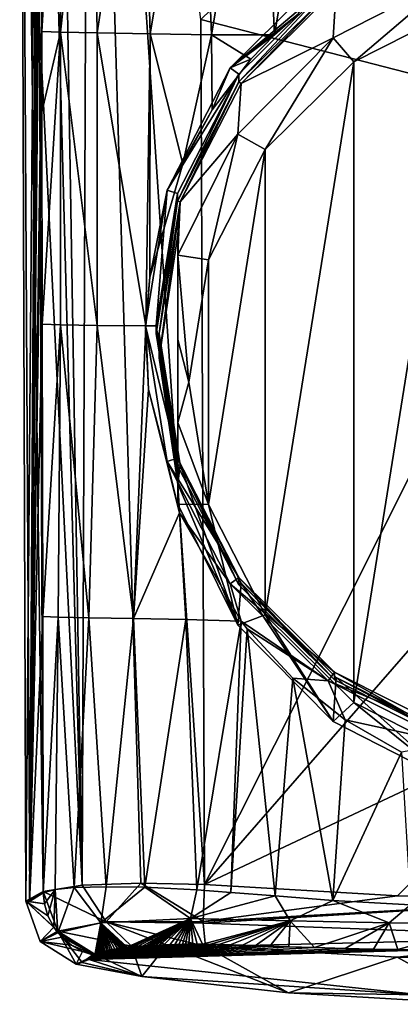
# Model space of a CAD drawing. Header units: metres. Extents: x -136 to 36, y -210 to -20.
# Tile 1 of 20: x -113 to -104, y -210 to -187. Entities that reach past the tile are written whole.
import ezdxf

# ---------------------------------------------------------------- set-up
doc = ezdxf.new("R2010")
doc.units = ezdxf.units.M
doc.layers.add('solid_AVA_2_0_A175', color=7, linetype='CONTINUOUS')

msp = doc.modelspace()

# ---------------------------------------------------------------- linework, layer by layer
at = {"layer": 'solid_AVA_2_0_A175'}
for points in [[(-113.012779, -207.275009, 1.660685), (-113.15802, -166.871994, 1.619139), (-112.68679, -166.871994, -4.706032)], [(-112.702904, -186.959641, 7.933432), (-112.790543, -166.871994, 7.956138), (-113.15802, -166.871994, 1.619139)], [(-112.921143, -207.261246, 4.705626), (-113.15802, -166.871994, 1.619139), (-113.012779, -207.275009, 1.660685)], [(-112.615265, -207.047272, 7.910725), (-112.702904, -186.959641, 7.933432), (-113.15802, -166.871994, 1.619139)], [(-112.921143, -207.261246, 4.705626), (-112.615265, -207.047272, 7.910725), (-113.15802, -166.871994, 1.619139)], [(-112.93438, -207.279541, -1.039812), (-113.012779, -207.275009, 1.660685), (-112.68679, -166.871994, -4.706032)], [(-112.93438, -207.279541, -1.039812), (-112.68679, -166.871994, -4.706032), (-112.674324, -173.628098, -4.677868)], [(-111.714714, -206.901337, 10.024452), (-112.385513, -166.871994, 9.305735), (-112.790543, -166.871994, 7.956138)], [(-111.714714, -206.901337, 10.024452), (-112.790543, -166.871994, 7.956138), (-112.702904, -186.959641, 7.933432)], [(-111.714714, -206.901337, 10.024452), (-111.558769, -166.871994, 10.460659), (-112.385513, -166.871994, 9.305735)], [(-111.714714, -206.901337, 10.024452), (-110.356483, -206.857132, 11.145391), (-111.558769, -166.871994, 10.460659)], [(-108.887917, -206.890839, 11.603322), (-108.968643, -186.881424, 11.635754), (-111.558769, -166.871994, 10.460659)], [(-110.356483, -206.857132, 11.145391), (-108.887917, -206.890839, 11.603322), (-111.558769, -166.871994, 10.460659)], [(-112.93438, -207.279541, -1.039812), (-112.674324, -173.628098, -4.677868), (-112.666359, -177.941223, -4.659888)], [(-112.93438, -207.279541, -1.039812), (-112.666359, -177.941223, -4.659888), (-112.661835, -180.39299, -4.649667)], [(-100, -189.190872, 12.243686), (-100, -178.190384, 12.229422), (-108.968643, -186.881424, 11.635754)], [(-112.93438, -207.279541, -1.039812), (-112.661835, -180.39299, -4.649667), (-112.649353, -187.157669, -4.621467)], [(-112.649353, -187.157669, -4.621467), (-112.661835, -180.39299, -4.649667), (-112.256126, -180.403, -6.252347)], [(-112.21859, -187.172073, -6.293362), (-112.649353, -187.157669, -4.621467), (-112.256126, -180.403, -6.252347)], [(-112.21859, -187.172073, -6.293362), (-112.256126, -180.403, -6.252347), (-111.47422, -180.414246, -7.722007)], [(-111.363594, -187.189285, -7.804532), (-112.21859, -187.172073, -6.293362), (-111.47422, -180.414246, -7.722007)], [(-111.363594, -187.189285, -7.804532), (-111.47422, -180.414246, -7.722007), (-110.334312, -180.427322, -8.930654)], [(-110.142212, -187.20929, -9.02388), (-111.363594, -187.189285, -7.804532), (-110.334312, -180.427322, -8.930654)], [(-110.142212, -187.20929, -9.02388), (-110.334312, -180.427322, -8.930654), (-109.000343, -180.441452, -9.877325)], [(-108.727737, -187.230804, -9.935966), (-110.142212, -187.20929, -9.02388), (-109.000343, -180.441452, -9.877325)], [(-108.727737, -187.230804, -9.935966), (-109.000343, -180.441452, -9.877325), (-107.586868, -180.455734, -10.66216)], [(-107.26622, -187.232788, -10.670191), (-108.727737, -187.230804, -9.935966), (-107.586868, -180.455734, -10.66216)], [(-107.26622, -187.232788, -10.670191), (-107.586868, -180.455734, -10.66216), (-106.125725, -180.469208, -11.329831)], [(-106.721771, -186.754913, -10.925861), (-107.26622, -187.232788, -10.670191), (-106.125725, -180.469208, -11.329831)], [(-108.292427, -187.998718, -7.464515), (-106.721771, -186.754913, -10.925861), (-106.024803, -185.753159, -7.780107)], [(-105.877853, -185.953445, -7.751959), (-108.292427, -187.998718, -7.464515), (-106.024803, -185.753159, -7.780107)], [(-105.877853, -185.953445, -7.751959), (-108.090172, -188.144241, -7.444064), (-108.292427, -187.998718, -7.464515)], [(-108.090172, -188.318207, -8.681899), (-108.090172, -188.144241, -7.444064), (-105.877853, -185.953445, -7.751959)], [(-108.090172, -188.318207, -8.681899), (-105.877853, -185.953445, -7.751959), (-105.877853, -186.127411, -8.989794)], [(-105.908348, -187.30162, -16.605001), (-103.110565, -185.867447, -16.806562), (-105.437012, -187.855576, -16.926521)], [(-105.839645, -186.179489, -8.982475), (-103.110565, -185.867447, -16.806562), (-105.908348, -187.30162, -16.605001)], [(-103.110565, -185.867447, -16.806562), (-102.858406, -186.554504, -17.109375), (-105.437012, -187.855576, -16.926521)], [(-108.090172, -188.318207, -8.681899), (-105.877853, -186.127411, -8.989794), (-108.037582, -188.356033, -8.676582)], [(-105.877853, -186.127411, -8.989794), (-105.839645, -186.179489, -8.982475), (-108.037582, -188.356033, -8.676582)], [(-108.037582, -188.356033, -8.676582), (-105.839645, -186.179489, -8.982475), (-105.908348, -187.30162, -16.605001)], [(-108.292427, -187.998718, -7.464515), (-107.26622, -187.232788, -10.670191), (-106.721771, -186.754913, -10.925861)], [(-102.858406, -186.554504, -17.109375), (-102.858406, -203.977814, -14.660687), (-105.437012, -202.676743, -14.843542)], [(-102.858406, -186.554504, -17.109375), (-105.437012, -202.676743, -14.843542), (-105.437012, -187.855576, -16.926521)], [(-111.714714, -206.901337, 10.024452), (-112.702904, -186.959641, 7.933432), (-112.615265, -207.047272, 7.910725)], [(-100, -189.190872, 12.243686), (-108.968643, -186.881424, 11.635754), (-108.887917, -206.890839, 11.603322)], [(-112.93438, -207.279541, -1.039812), (-112.649353, -187.157669, -4.621467), (-112.645905, -189.023956, -4.613687)], [(-112.645905, -189.023956, -4.613687), (-112.649353, -187.157669, -4.621467), (-112.21859, -187.172073, -6.293362)], [(-112.636864, -193.923065, -4.59327), (-112.645905, -189.023956, -4.613687), (-112.21859, -187.172073, -6.293362)], [(-112.214676, -193.939026, -6.223131), (-112.636864, -193.923065, -4.59327), (-112.21859, -187.172073, -6.293362)], [(-111.367027, -193.959366, -7.685156), (-112.21859, -187.172073, -6.293362), (-111.363594, -187.189285, -7.804532)], [(-111.367027, -193.959366, -7.685156), (-112.214676, -193.939026, -6.223131), (-112.21859, -187.172073, -6.293362)], [(-110.245674, -193.96843, -8.790313), (-111.367027, -193.959366, -7.685156), (-111.363594, -187.189285, -7.804532)], [(-110.245674, -193.96843, -8.790313), (-111.363594, -187.189285, -7.804532), (-110.142212, -187.20929, -9.02388)], [(-110.1493, -192.836868, -8.898279), (-110.245674, -193.96843, -8.790313), (-110.142212, -187.20929, -9.02388)], [(-109.389053, -190.213623, -9.479939), (-110.1493, -192.836868, -8.898279), (-110.142212, -187.20929, -9.02388)], [(-109.389053, -190.213623, -9.479939), (-110.142212, -187.20929, -9.02388), (-108.727737, -187.230804, -9.935966)], [(-108.707565, -188.964569, -9.901273), (-109.389053, -190.213623, -9.479939), (-108.727737, -187.230804, -9.935966)], [(-107.812897, -187.794632, -10.395662), (-108.727737, -187.230804, -9.935966), (-107.26622, -187.232788, -10.670191)], [(-108.707565, -188.964569, -9.901273), (-108.727737, -187.230804, -9.935966), (-107.812897, -187.794632, -10.395662)], [(-108.292427, -187.998718, -7.464515), (-107.812897, -187.794632, -10.395662), (-107.26622, -187.232788, -10.670191)], [(-108.112022, -189.531143, -16.291664), (-105.908348, -187.30162, -16.605001), (-107.483406, -189.88205, -16.641718)], [(-108.037582, -188.356033, -8.676582), (-105.908348, -187.30162, -16.605001), (-108.112022, -189.531143, -16.291664)], [(-105.908348, -187.30162, -16.605001), (-105.437012, -187.855576, -16.926521), (-107.483406, -189.88205, -16.641718)], [(-108.292427, -187.998718, -7.464515), (-108.707565, -188.964569, -9.901273), (-107.812897, -187.794632, -10.395662)], [(-105.437012, -187.855576, -16.926521), (-105.437012, -202.676743, -14.843542), (-107.483406, -200.650253, -15.128345)], [(-105.437012, -187.855576, -16.926521), (-107.483406, -200.650253, -15.128345), (-107.483406, -189.88205, -16.641718)], [(-109.748329, -190.828293, -7.066845), (-108.707565, -188.964569, -9.901273), (-108.292427, -187.998718, -7.464515)], [(-108.090172, -188.144241, -7.444064), (-109.748329, -190.828293, -7.066845), (-108.292427, -187.998718, -7.464515)], [(-108.090172, -188.144241, -7.444064), (-109.510567, -190.904785, -7.056094), (-109.748329, -190.828293, -7.066845)], [(-109.510567, -191.078751, -8.293929), (-109.510567, -190.904785, -7.056094), (-108.090172, -188.144241, -7.444064)], [(-109.510567, -191.078751, -8.293929), (-108.090172, -188.144241, -7.444064), (-108.090172, -188.318207, -8.681899)], [(-109.510567, -191.078751, -8.293929), (-108.090172, -188.318207, -8.681899), (-109.448746, -191.098648, -8.291133)], [(-108.090172, -188.318207, -8.681899), (-108.037582, -188.356033, -8.676582), (-109.448746, -191.098648, -8.291133)], [(-109.448746, -191.098648, -8.291133), (-108.037582, -188.356033, -8.676582), (-108.112022, -189.531143, -16.291664)], [(-112.93438, -207.279541, -1.039812), (-112.645905, -189.023956, -4.613687), (-112.636864, -193.923065, -4.59327)], [(-109.748329, -190.828293, -7.066845), (-109.389053, -190.213623, -9.479939), (-108.707565, -188.964569, -9.901273)], [(-99.999992, -196.685883, 12.229181), (-100, -189.190872, 12.243686), (-108.887917, -206.890839, 11.603322)], [(-108.112022, -189.531143, -16.291664), (-108.797272, -192.435562, -16.282845), (-109.5, -192.331802, -15.898057)], [(-109.448746, -191.098648, -8.291133), (-108.112022, -189.531143, -16.291664), (-109.5, -192.331802, -15.898057)], [(-108.112022, -189.531143, -16.291664), (-107.483406, -189.88205, -16.641718), (-108.797272, -192.435562, -16.282845)], [(-107.483406, -189.88205, -16.641718), (-107.483406, -200.650253, -15.128345), (-108.797272, -198.096741, -15.487218)], [(-107.483406, -189.88205, -16.641718), (-108.797272, -198.096741, -15.487218), (-108.797272, -192.435562, -16.282845)], [(-109.748329, -190.828293, -7.066845), (-110.1493, -192.836868, -8.898279), (-109.389053, -190.213623, -9.479939)], [(-110.25, -193.96489, -6.626025), (-110.1493, -192.836868, -8.898279), (-109.748329, -190.828293, -7.066845)], [(-110, -193.96489, -6.626025), (-110.25, -193.96489, -6.626025), (-109.748329, -190.828293, -7.066845)], [(-109.510567, -190.904785, -7.056094), (-110, -193.96489, -6.626025), (-109.748329, -190.828293, -7.066845)], [(-110, -194.138855, -7.86386), (-110, -193.96489, -6.626025), (-109.510567, -190.904785, -7.056094)], [(-110, -194.138855, -7.86386), (-109.510567, -190.904785, -7.056094), (-109.510567, -191.078751, -8.293929)], [(-110, -194.138855, -7.86386), (-109.510567, -191.078751, -8.293929), (-109.934998, -194.138855, -7.86386)], [(-109.510567, -191.078751, -8.293929), (-109.448746, -191.098648, -8.291133), (-109.934998, -194.138855, -7.86386)], [(-109.448746, -191.098648, -8.291133), (-109.5, -191.857986, -12.526674), (-109.934998, -194.702347, -11.87331)], [(-109.934998, -194.138855, -7.86386), (-109.448746, -191.098648, -8.291133), (-109.934998, -194.702347, -11.87331)], [(-109.448746, -191.098648, -8.291133), (-109.5, -192.331802, -15.898057), (-109.5, -191.857986, -12.526674)], [(-109.5, -197.616623, -11.717351), (-109.934998, -194.702347, -11.87331), (-109.5, -191.857986, -12.526674)], [(-109.5, -198.090439, -15.088734), (-109.5, -197.616623, -11.717351), (-109.5, -191.857986, -12.526674)], [(-109.5, -194.283875, -15.848619), (-109.5, -191.857986, -12.526674), (-109.5, -192.331802, -15.898057)], [(-109.5, -196.200882, -15.579215), (-109.5, -198.090439, -15.088734), (-109.5, -191.857986, -12.526674)], [(-109.5, -194.283875, -15.848619), (-109.5, -196.200882, -15.579215), (-109.5, -191.857986, -12.526674)], [(-109.25, -195.266159, -15.885032), (-109.5, -194.283875, -15.848619), (-109.5, -192.331802, -15.898057)], [(-108.797272, -192.435562, -16.282845), (-109.25, -195.266159, -15.885032), (-109.5, -192.331802, -15.898057)], [(-108.797272, -192.435562, -16.282845), (-108.797272, -198.096741, -15.487218), (-109.25, -195.266159, -15.885032)], [(-110.25, -193.96489, -6.626025), (-110.245674, -193.96843, -8.790313), (-110.1493, -192.836868, -8.898279)], [(-112.93438, -207.279541, -1.039812), (-112.636864, -193.923065, -4.59327), (-112.624374, -200.687531, -4.56508)], [(-112.624374, -200.687531, -4.56508), (-112.636864, -193.923065, -4.59327), (-112.214676, -193.939026, -6.223131)], [(-112.265251, -200.700699, -5.985022), (-112.624374, -200.687531, -4.56508), (-112.214676, -193.939026, -6.223131)], [(-111.560242, -200.717224, -7.273959), (-112.265251, -200.700699, -5.985022), (-112.214676, -193.939026, -6.223131)], [(-111.560242, -200.717224, -7.273959), (-112.214676, -193.939026, -6.223131), (-111.367027, -193.959366, -7.685156)], [(-110.530678, -200.736435, -8.30476), (-111.560242, -200.717224, -7.273959), (-111.367027, -193.959366, -7.685156)], [(-110.530678, -200.736435, -8.30476), (-111.367027, -193.959366, -7.685156), (-110.245674, -193.96843, -8.790313)], [(-110.530678, -200.736435, -8.30476), (-110.245674, -193.96843, -8.790313), (-110.184258, -195.439331, -8.789262)], [(-110.25, -193.96489, -6.626025), (-110.184258, -195.439331, -8.789262), (-110.245674, -193.96843, -8.790313)], [(-109.748329, -197.101486, -6.185205), (-110.184258, -195.439331, -8.789262), (-110.25, -193.96489, -6.626025)], [(-109.510567, -197.024979, -6.195957), (-109.748329, -197.101486, -6.185205), (-110.25, -193.96489, -6.626025)], [(-110, -193.96489, -6.626025), (-109.510567, -197.024979, -6.195957), (-110.25, -193.96489, -6.626025)], [(-109.510567, -197.198944, -7.433792), (-109.510567, -197.024979, -6.195957), (-110, -193.96489, -6.626025)], [(-109.510567, -197.198944, -7.433792), (-110, -193.96489, -6.626025), (-110, -194.138855, -7.86386)], [(-109.510567, -197.198944, -7.433792), (-110, -194.138855, -7.86386), (-109.934998, -194.138855, -7.86386)], [(-109.934998, -194.138855, -7.86386), (-109.934998, -194.702347, -11.87331), (-109.5, -197.616623, -11.717351)], [(-109.448746, -197.179062, -7.436587), (-109.934998, -194.138855, -7.86386), (-109.5, -197.616623, -11.717351)], [(-109.510567, -197.198944, -7.433792), (-109.934998, -194.138855, -7.86386), (-109.448746, -197.179062, -7.436587)], [(-109.25, -195.266159, -15.885032), (-109.5, -196.200882, -15.579215), (-109.5, -194.283875, -15.848619)], [(-109.25, -195.266159, -15.885032), (-108.797272, -198.096741, -15.487218), (-109.5, -196.200882, -15.579215)], [(-109.464165, -198.290909, -9.126035), (-110.530678, -200.736435, -8.30476), (-110.184258, -195.439331, -8.789262)], [(-109.748329, -197.101486, -6.185205), (-109.464165, -198.290909, -9.126035), (-110.184258, -195.439331, -8.789262)], [(-108.797272, -198.096741, -15.487218), (-109.5, -198.090439, -15.088734), (-109.5, -196.200882, -15.579215)], [(-99.999992, -202.699097, 12.195205), (-99.999992, -196.685883, 12.229181), (-108.887917, -206.890839, 11.603322)], [(-109.510567, -197.024979, -6.195957), (-108.090172, -199.785538, -5.807986), (-109.748329, -197.101486, -6.185205)], [(-108.292427, -199.931061, -5.787535), (-109.464165, -198.290909, -9.126035), (-109.748329, -197.101486, -6.185205)], [(-108.090172, -199.785538, -5.807986), (-108.292427, -199.931061, -5.787535), (-109.748329, -197.101486, -6.185205)], [(-108.090172, -199.959503, -7.045821), (-108.090172, -199.785538, -5.807986), (-109.510567, -197.024979, -6.195957)], [(-108.090172, -199.959503, -7.045821), (-109.510567, -197.024979, -6.195957), (-109.510567, -197.198944, -7.433792)], [(-108.090172, -199.959503, -7.045821), (-109.510567, -197.198944, -7.433792), (-109.448746, -197.179062, -7.436587)], [(-109.448746, -197.179062, -7.436587), (-109.5, -197.616623, -11.717351), (-108.112022, -200.891098, -14.695127)], [(-108.037582, -199.921677, -7.051138), (-109.448746, -197.179062, -7.436587), (-108.112022, -200.891098, -14.695127)], [(-108.090172, -199.959503, -7.045821), (-109.448746, -197.179062, -7.436587), (-108.037582, -199.921677, -7.051138)], [(-108.112022, -200.891098, -14.695127), (-109.5, -197.616623, -11.717351), (-109.5, -198.090439, -15.088734)], [(-108.112022, -200.891098, -14.695127), (-109.5, -198.090439, -15.088734), (-108.797272, -198.096741, -15.487218)], [(-108.112022, -200.891098, -14.695127), (-108.797272, -198.096741, -15.487218), (-107.483406, -200.650253, -15.128345)], [(-109.464165, -198.290909, -9.126035), (-109.315163, -200.757416, -9.052651), (-110.530678, -200.736435, -8.30476)], [(-109.464165, -198.290909, -9.126035), (-108.042084, -200.794113, -9.555183), (-109.315163, -200.757416, -9.052651)], [(-108.292427, -199.931061, -5.787535), (-108.042084, -200.794113, -9.555183), (-109.464165, -198.290909, -9.126035)], [(-108.090172, -199.785538, -5.807986), (-105.877853, -201.976318, -5.500091), (-108.292427, -199.931061, -5.787535)], [(-106.024803, -202.176605, -5.471943), (-108.042084, -200.794113, -9.555183), (-108.292427, -199.931061, -5.787535)], [(-105.877853, -201.976318, -5.500091), (-106.024803, -202.176605, -5.471943), (-108.292427, -199.931061, -5.787535)], [(-108.037582, -199.921677, -7.051138), (-108.112022, -200.891098, -14.695127), (-105.908348, -203.120605, -14.381789)], [(-105.877853, -202.150284, -6.737926), (-105.877853, -201.976318, -5.500091), (-108.090172, -199.785538, -5.807986)], [(-105.877853, -202.150284, -6.737926), (-108.090172, -199.785538, -5.807986), (-108.090172, -199.959503, -7.045821)], [(-105.877853, -202.150284, -6.737926), (-108.090172, -199.959503, -7.045821), (-108.037582, -199.921677, -7.051138)], [(-105.839645, -202.098221, -6.745245), (-108.037582, -199.921677, -7.051138), (-105.908348, -203.120605, -14.381789)], [(-105.877853, -202.150284, -6.737926), (-108.037582, -199.921677, -7.051138), (-105.839645, -202.098221, -6.745245)], [(-105.908348, -203.120605, -14.381789), (-108.112022, -200.891098, -14.695127), (-107.483406, -200.650253, -15.128345)], [(-105.908348, -203.120605, -14.381789), (-107.483406, -200.650253, -15.128345), (-105.437012, -202.676743, -14.843542)], [(-112.93438, -207.279541, -1.039812), (-112.624374, -200.687531, -4.56508), (-112.612579, -207.078094, -4.538447)], [(-112.612579, -207.078094, -4.538447), (-112.624374, -200.687531, -4.56508), (-112.265251, -200.700699, -5.985022)], [(-112.334709, -207.002228, -5.672946), (-112.612579, -207.078094, -4.538447), (-112.265251, -200.700699, -5.985022)], [(-111.89698, -206.955887, -6.562963), (-112.334709, -207.002228, -5.672946), (-112.265251, -200.700699, -5.985022)], [(-111.89698, -206.955887, -6.562963), (-112.265251, -200.700699, -5.985022), (-111.560242, -200.717224, -7.273959)], [(-111.156128, -206.944473, -7.43607), (-111.89698, -206.955887, -6.562963), (-111.560242, -200.717224, -7.273959)], [(-111.156128, -206.944473, -7.43607), (-111.560242, -200.717224, -7.273959), (-110.530678, -200.736435, -8.30476)], [(-110.268799, -206.951309, -8.104092), (-111.156128, -206.944473, -7.43607), (-110.530678, -200.736435, -8.30476)], [(-110.268799, -206.951309, -8.104092), (-110.530678, -200.736435, -8.30476), (-109.315163, -200.757416, -9.052651)], [(-109.065102, -207.010086, -8.610467), (-110.268799, -206.951309, -8.104092), (-109.315163, -200.757416, -9.052651)], [(-109.065102, -207.010086, -8.610467), (-109.315163, -200.757416, -9.052651), (-108.042084, -200.794113, -9.555183)], [(-108.275452, -207.07074, -8.803124), (-109.065102, -207.010086, -8.610467), (-108.042084, -200.794113, -9.555183)], [(-108.275452, -207.07074, -8.803124), (-108.042084, -200.794113, -9.555183), (-107.901009, -200.974869, -9.58709)], [(-106.024803, -202.176605, -5.471943), (-107.901009, -200.974869, -9.58709), (-108.042084, -200.794113, -9.555183)], [(-107.25338, -207.154587, -8.990172), (-108.275452, -207.07074, -8.803124), (-107.901009, -200.974869, -9.58709)], [(-106.842514, -202.115463, -9.784578), (-107.25338, -207.154587, -8.990172), (-107.901009, -200.974869, -9.58709)], [(-106.024803, -202.176605, -5.471943), (-106.842514, -202.115463, -9.784578), (-107.901009, -200.974869, -9.58709)], [(-105.877853, -201.976318, -5.500091), (-103.090172, -203.382904, -5.30241), (-106.024803, -202.176605, -5.471943)], [(-103.090172, -203.55687, -6.540246), (-103.090172, -203.382904, -5.30241), (-105.877853, -201.976318, -5.500091)], [(-103.090172, -203.55687, -6.540246), (-105.877853, -201.976318, -5.500091), (-105.877853, -202.150284, -6.737926)], [(-106.842514, -202.115463, -9.784578), (-105.922623, -207.256454, -9.174398), (-107.25338, -207.154587, -8.990172)], [(-106.842514, -202.115463, -9.784578), (-105.636719, -203.077225, -9.950657), (-105.922623, -207.256454, -9.174398)], [(-106.024803, -202.176605, -5.471943), (-105.636719, -203.077225, -9.950657), (-106.842514, -202.115463, -9.784578)], [(-103.167419, -203.618347, -5.26932), (-105.636719, -203.077225, -9.950657), (-106.024803, -202.176605, -5.471943)], [(-103.090172, -203.382904, -5.30241), (-103.167419, -203.618347, -5.26932), (-106.024803, -202.176605, -5.471943)], [(-105.839645, -202.098221, -6.745245), (-105.908348, -203.120605, -14.381789), (-103.110565, -204.554794, -14.180228)], [(-103.090172, -203.55687, -6.540246), (-105.877853, -202.150284, -6.737926), (-105.839645, -202.098221, -6.745245)], [(-103.070084, -203.495651, -6.548849), (-105.839645, -202.098221, -6.745245), (-103.110565, -204.554794, -14.180228)], [(-103.090172, -203.55687, -6.540246), (-105.839645, -202.098221, -6.745245), (-103.070084, -203.495651, -6.548849)], [(-104.421783, -207.150436, 12.015476), (-99.999992, -202.699097, 12.195205), (-108.887917, -206.890839, 11.603322)], [(-103.110565, -204.554794, -14.180228), (-105.908348, -203.120605, -14.381789), (-105.437012, -202.676743, -14.843542)], [(-103.110565, -204.554794, -14.180228), (-105.437012, -202.676743, -14.843542), (-102.858406, -203.977814, -14.660687)], [(-104.421783, -207.150436, 12.015476), (-99.999992, -207.234924, 12.151314), (-99.999992, -202.699097, 12.195205)], [(-105.636719, -203.077225, -9.950657), (-104.334259, -203.829758, -10.077387), (-105.922623, -207.256454, -9.174398)], [(-103.167419, -203.618347, -5.26932), (-104.334259, -203.829758, -10.077387), (-105.636719, -203.077225, -9.950657)], [(-104.334259, -203.829758, -10.077387), (-104.121712, -207.362473, -9.359956), (-105.922623, -207.256454, -9.174398)], [(-111.161873, -207.750107, 10.220119), (-111.714714, -206.901337, 10.024452), (-112.615265, -207.047272, 7.910725)], [(-112.586266, -207.335648, -4.566594), (-112.612579, -207.078094, -4.538447), (-112.334709, -207.002228, -5.672946)], [(-112.586266, -207.335648, -4.566594), (-112.334709, -207.002228, -5.672946), (-112.504066, -207.615448, -4.591277)], [(-112.504066, -207.615448, -4.591277), (-112.334709, -207.002228, -5.672946), (-112.369301, -207.874863, -4.606853)], [(-112.369301, -207.874863, -4.606853), (-112.334709, -207.002228, -5.672946), (-112.273529, -208.006439, -4.611434)], [(-112.273529, -208.006439, -4.611434), (-112.334709, -207.002228, -5.672946), (-111.89698, -206.955887, -6.562963)], [(-111.281586, -207.772614, -6.924811), (-112.273529, -208.006439, -4.611434), (-111.89698, -206.955887, -6.562963)], [(-111.281586, -207.772614, -6.924811), (-111.89698, -206.955887, -6.562963), (-111.156128, -206.944473, -7.43607)], [(-111.161873, -207.750107, 10.220119), (-110.356483, -206.857132, 11.145391), (-111.714714, -206.901337, 10.024452)], [(-111.281586, -207.772614, -6.924811), (-111.156128, -206.944473, -7.43607), (-110.268799, -206.951309, -8.104092)], [(-111.281586, -207.772614, -6.924811), (-110.268799, -206.951309, -8.104092), (-109.211861, -207.67775, -8.308531)], [(-111.161873, -207.750107, 10.220119), (-108.919991, -207.747452, 11.324734), (-110.356483, -206.857132, 11.145391)], [(-108.919991, -207.747452, 11.324734), (-108.887917, -206.890839, 11.603322), (-110.356483, -206.857132, 11.145391)], [(-109.211861, -207.67775, -8.308531), (-110.268799, -206.951309, -8.104092), (-109.065102, -207.010086, -8.610467)], [(-109.211861, -207.67775, -8.308531), (-109.065102, -207.010086, -8.610467), (-108.275452, -207.07074, -8.803124)], [(-108.919991, -207.747452, 11.324734), (-104.421783, -207.150436, 12.015476), (-108.887917, -206.890839, 11.603322)], [(-112.921143, -207.261246, 4.705626), (-113.012779, -207.275009, 1.660685), (-112.615265, -207.047272, 7.910725)], [(-112.27478, -207.970291, 7.982101), (-112.615265, -207.047272, 7.910725), (-113.012779, -207.275009, 1.660685)], [(-112.586266, -207.335648, -4.566594), (-112.93438, -207.279541, -1.039812), (-112.612579, -207.078094, -4.538447)], [(-112.27478, -207.970291, 7.982101), (-111.161873, -207.750107, 10.220119), (-112.615265, -207.047272, 7.910725)], [(-109.211861, -207.67775, -8.308531), (-108.275452, -207.07074, -8.803124), (-107.25338, -207.154587, -8.990172)], [(-109.211861, -207.67775, -8.308531), (-107.25338, -207.154587, -8.990172), (-106.908295, -207.728012, -8.823125)], [(-108.919991, -207.747452, 11.324734), (-99.999992, -207.234924, 12.151314), (-104.421783, -207.150436, 12.015476)], [(-108.919991, -207.747452, 11.324734), (-108.919548, -207.7836, 11.298304), (-99.999992, -207.234924, 12.151314)], [(-108.919548, -207.7836, 11.298304), (-100.000221, -208.108353, 11.856695), (-99.999992, -207.234924, 12.151314)], [(-106.908295, -207.728012, -8.823125), (-107.25338, -207.154587, -8.990172), (-105.922623, -207.256454, -9.174398)], [(-106.908295, -207.728012, -8.823125), (-105.922623, -207.256454, -9.174398), (-104.616386, -207.775787, -9.129766)], [(-104.616386, -207.775787, -9.129766), (-105.922623, -207.256454, -9.174398), (-104.121712, -207.362473, -9.359956)], [(-112.586266, -207.335648, -4.566594), (-113.012779, -207.275009, 1.660685), (-112.93438, -207.279541, -1.039812)], [(-112.686279, -208.203888, 1.673812), (-112.27478, -207.970291, 7.982101), (-113.012779, -207.275009, 1.660685)], [(-112.369301, -207.874863, -4.606853), (-112.686279, -208.203888, 1.673812), (-113.012779, -207.275009, 1.660685)], [(-112.504066, -207.615448, -4.591277), (-112.369301, -207.874863, -4.606853), (-113.012779, -207.275009, 1.660685)], [(-112.586266, -207.335648, -4.566594), (-112.504066, -207.615448, -4.591277), (-113.012779, -207.275009, 1.660685)], [(-104.616386, -207.775787, -9.129766), (-104.121712, -207.362473, -9.359956), (-102.313622, -207.80368, -9.308013)], [(-111.281586, -207.772614, -6.924811), (-109.211861, -207.67775, -8.308531), (-110.67572, -208.34166, -6.384805)], [(-109.211861, -207.67775, -8.308531), (-110.645714, -208.339996, -6.414536), (-110.67572, -208.34166, -6.384805)], [(-109.211861, -207.67775, -8.308531), (-110.596153, -208.337219, -6.462879), (-110.645714, -208.339996, -6.414536)], [(-109.211861, -207.67775, -8.308531), (-110.534805, -208.333496, -6.522372), (-110.596153, -208.337219, -6.462879)], [(-109.211861, -207.67775, -8.308531), (-110.437019, -208.326767, -6.617265), (-110.534805, -208.333496, -6.522372)], [(-109.211861, -207.67775, -8.308531), (-110.322327, -208.317795, -6.727859), (-110.437019, -208.326767, -6.617265)], [(-109.211861, -207.67775, -8.308531), (-110.229225, -208.310318, -6.814685), (-110.322327, -208.317795, -6.727859)], [(-109.211861, -207.67775, -8.308531), (-110.153374, -208.304596, -6.881583), (-110.229225, -208.310318, -6.814685)], [(-109.211861, -207.67775, -8.308531), (-110.087334, -208.300156, -6.936162), (-110.153374, -208.304596, -6.881583)], [(-109.211861, -207.67775, -8.308531), (-110.019135, -208.296158, -6.988852), (-110.087334, -208.300156, -6.936162)], [(-109.211861, -207.67775, -8.308531), (-109.937172, -208.291992, -7.048096), (-110.019135, -208.296158, -6.988852)], [(-109.211861, -207.67775, -8.308531), (-109.826149, -208.286942, -7.123449), (-109.937172, -208.291992, -7.048096)], [(-109.211861, -207.67775, -8.308531), (-109.68837, -208.281052, -7.2118), (-109.826149, -208.286942, -7.123449)], [(-109.211861, -207.67775, -8.308531), (-109.569839, -208.276337, -7.283544), (-109.68837, -208.281052, -7.2118)], [(-109.211861, -207.67775, -8.308531), (-109.477577, -208.273178, -7.335805), (-109.569839, -208.276337, -7.283544)], [(-109.211861, -207.67775, -8.308531), (-109.398407, -208.271088, -7.377448), (-109.477577, -208.273178, -7.335805)], [(-109.211861, -207.67775, -8.308531), (-109.322861, -208.269745, -7.414131), (-109.398407, -208.271088, -7.377448)], [(-109.211861, -207.67775, -8.308531), (-109.24472, -208.269012, -7.449016), (-109.322861, -208.269745, -7.414131)], [(-109.211861, -207.67775, -8.308531), (-109.158607, -208.268921, -7.484253), (-109.24472, -208.269012, -7.449016)], [(-109.211861, -207.67775, -8.308531), (-108.933784, -208.271271, -7.564427), (-109.057808, -208.269592, -7.521982)], [(-109.211861, -207.67775, -8.308531), (-106.908295, -207.728012, -8.823125), (-108.933784, -208.271271, -7.564427)], [(-109.211861, -207.67775, -8.308531), (-109.057808, -208.269592, -7.521982), (-109.158607, -208.268921, -7.484253)], [(-106.908295, -207.728012, -8.823125), (-108.773666, -208.274384, -7.614519), (-108.933784, -208.271271, -7.564427)], [(-106.908295, -207.728012, -8.823125), (-108.557373, -208.279572, -7.676516), (-108.773666, -208.274384, -7.614519)], [(-106.908295, -207.728012, -8.823125), (-108.292, -208.286728, -7.746343), (-108.557373, -208.279572, -7.676516)], [(-106.908295, -207.728012, -8.823125), (-108.009415, -208.295013, -7.814417), (-108.292, -208.286728, -7.746343)], [(-106.908295, -207.728012, -8.823125), (-107.714119, -208.304352, -7.87909), (-108.009415, -208.295013, -7.814417)], [(-106.908295, -207.728012, -8.823125), (-107.375038, -208.315659, -7.946232), (-107.714119, -208.304352, -7.87909)], [(-106.908295, -207.728012, -8.823125), (-106.939362, -208.330399, -8.024011), (-107.375038, -208.315659, -7.946232)], [(-106.908295, -207.728012, -8.823125), (-106.346222, -208.349396, -8.119505), (-106.939362, -208.330399, -8.024011)], [(-106.908295, -207.728012, -8.823125), (-104.616386, -207.775787, -9.129766), (-106.346222, -208.349396, -8.119505)], [(-112.369301, -207.874863, -4.606853), (-112.273529, -208.006439, -4.611434), (-112.686279, -208.203888, 1.673812)], [(-112.27478, -207.970291, 7.982101), (-110.572197, -208.318436, 9.670362), (-111.161873, -207.750107, 10.220119)], [(-111.281586, -207.772614, -6.924811), (-111.423073, -208.51976, -4.653715), (-112.273529, -208.006439, -4.611434)], [(-111.281586, -207.772614, -6.924811), (-111.410751, -208.510315, -4.735204), (-111.423073, -208.51976, -4.653715)], [(-111.281586, -207.772614, -6.924811), (-111.394768, -208.50058, -4.821624), (-111.410751, -208.510315, -4.735204)], [(-111.281586, -207.772614, -6.924811), (-111.37426, -208.490265, -4.915589), (-111.394768, -208.50058, -4.821624)], [(-111.281586, -207.772614, -6.924811), (-111.348259, -208.479111, -5.019207), (-111.37426, -208.490265, -4.915589)], [(-111.281586, -207.772614, -6.924811), (-111.316124, -208.467056, -5.132813), (-111.348259, -208.479111, -5.019207)], [(-111.281586, -207.772614, -6.924811), (-111.27832, -208.454376, -5.253037), (-111.316124, -208.467056, -5.132813)], [(-111.281586, -207.772614, -6.924811), (-110.67572, -208.34166, -6.384805), (-110.694443, -208.342743, -6.365812)], [(-111.281586, -207.772614, -6.924811), (-110.694443, -208.342743, -6.365812), (-110.707832, -208.343567, -6.351893)], [(-111.281586, -207.772614, -6.924811), (-110.707832, -208.343567, -6.351893), (-110.716469, -208.344162, -6.34263)], [(-111.281586, -207.772614, -6.924811), (-110.716469, -208.344162, -6.34263), (-110.724388, -208.344788, -6.333735)], [(-111.281586, -207.772614, -6.924811), (-110.724388, -208.344788, -6.333735), (-110.732117, -208.345535, -6.324417)], [(-111.281586, -207.772614, -6.924811), (-110.732117, -208.345535, -6.324417), (-110.740173, -208.346542, -6.313594)], [(-111.281586, -207.772614, -6.924811), (-110.740173, -208.346542, -6.313594), (-110.751991, -208.348221, -6.296839)], [(-111.281586, -207.772614, -6.924811), (-110.751991, -208.348221, -6.296839), (-110.765984, -208.350327, -6.276316)], [(-111.281586, -207.772614, -6.924811), (-110.765984, -208.350327, -6.276316), (-110.783287, -208.353088, -6.250053)], [(-111.281586, -207.772614, -6.924811), (-110.783287, -208.353088, -6.250053), (-110.806145, -208.356842, -6.214469)], [(-111.281586, -207.772614, -6.924811), (-110.806145, -208.356842, -6.214469), (-110.844238, -208.36319, -6.153796)], [(-111.281586, -207.772614, -6.924811), (-110.844238, -208.36319, -6.153796), (-110.897232, -208.372025, -6.067316)], [(-111.281586, -207.772614, -6.924811), (-110.897232, -208.372025, -6.067316), (-110.962433, -208.382858, -5.95755)], [(-111.281586, -207.772614, -6.924811), (-110.962433, -208.382858, -5.95755), (-111.021782, -208.393051, -5.852422)], [(-111.281586, -207.772614, -6.924811), (-111.021782, -208.393051, -5.852422), (-111.070702, -208.40213, -5.759572)], [(-111.281586, -207.772614, -6.924811), (-111.070702, -208.40213, -5.759572), (-111.113861, -208.41095, -5.671111)], [(-111.281586, -207.772614, -6.924811), (-111.113861, -208.41095, -5.671111), (-111.154968, -208.420227, -5.579766)], [(-111.281586, -207.772614, -6.924811), (-111.154968, -208.420227, -5.579766), (-111.195892, -208.430466, -5.480813)], [(-111.281586, -207.772614, -6.924811), (-111.195892, -208.430466, -5.480813), (-111.237335, -208.44191, -5.371468)], [(-111.281586, -207.772614, -6.924811), (-111.237335, -208.44191, -5.371468), (-111.27832, -208.454376, -5.253037)], [(-111.161873, -207.750107, 10.220119), (-108.919548, -207.7836, 11.298304), (-108.919991, -207.747452, 11.324734)], [(-111.161873, -207.750107, 10.220119), (-110.572197, -208.318436, 9.670362), (-109.759148, -208.290588, 10.250389)], [(-111.161873, -207.750107, 10.220119), (-109.759148, -208.290588, 10.250389), (-108.866348, -208.321548, 10.52446)], [(-111.161873, -207.750107, 10.220119), (-108.866348, -208.321548, 10.52446), (-108.919548, -207.7836, 11.298304)], [(-108.919548, -207.7836, 11.298304), (-108.866348, -208.321548, 10.52446), (-100.000221, -208.108353, 11.856695)], [(-104.616386, -207.775787, -9.129766), (-105.636398, -208.369156, -8.222664), (-106.346222, -208.349396, -8.119505)], [(-104.616386, -207.775787, -9.129766), (-104.979485, -208.384521, -8.308023), (-105.636398, -208.369156, -8.222664)], [(-104.616386, -207.775787, -9.129766), (-104.416626, -208.396103, -8.371938), (-104.979485, -208.384521, -8.308023)], [(-104.616386, -207.775787, -9.129766), (-102.313622, -207.80368, -9.308013), (-104.416626, -208.396103, -8.371938)], [(-102.313622, -207.80368, -9.308013), (-103.880348, -208.406296, -8.423721), (-104.416626, -208.396103, -8.371938)], [(-112.686279, -208.203888, 1.673812), (-111.853973, -208.730255, 1.67249), (-112.27478, -207.970291, 7.982101)], [(-112.273529, -208.006439, -4.611434), (-112.187088, -208.103897, -4.612943), (-112.686279, -208.203888, 1.673812)], [(-112.187088, -208.103897, -4.612943), (-111.96434, -208.293869, -4.609357), (-112.686279, -208.203888, 1.673812)], [(-112.27478, -207.970291, 7.982101), (-111.853973, -208.730255, 1.67249), (-111.714584, -208.695114, 5.286831)], [(-112.27478, -207.970291, 7.982101), (-111.714584, -208.695114, 5.286831), (-111.438324, -208.491241, 7.939095)], [(-112.27478, -207.970291, 7.982101), (-111.438324, -208.491241, 7.939095), (-110.572197, -208.318436, 9.670362)], [(-112.273529, -208.006439, -4.611434), (-111.423073, -208.51976, -4.653715), (-112.187088, -208.103897, -4.612943)], [(-112.187088, -208.103897, -4.612943), (-111.423073, -208.51976, -4.653715), (-111.96434, -208.293869, -4.609357)], [(-100.000221, -208.108353, 11.856695), (-108.866348, -208.321548, 10.52446), (-104.434372, -208.565994, 10.960845)], [(-100.000221, -208.108353, 11.856695), (-104.434372, -208.565994, 10.960845), (-100.000374, -208.644577, 11.106927)], [(-111.709526, -208.437469, -4.596336), (-111.853973, -208.730255, 1.67249), (-112.686279, -208.203888, 1.673812)], [(-111.96434, -208.293869, -4.609357), (-111.709526, -208.437469, -4.596336), (-112.686279, -208.203888, 1.673812)], [(-111.96434, -208.293869, -4.609357), (-111.423073, -208.51976, -4.653715), (-111.709526, -208.437469, -4.596336)], [(-109.158607, -208.268921, -7.484253), (-109.057808, -208.269592, -7.521982), (-111.550476, -208.624619, -3.592153)], [(-109.24472, -208.269012, -7.449016), (-109.158607, -208.268921, -7.484253), (-111.550476, -208.624619, -3.592153)], [(-109.322861, -208.269745, -7.414131), (-109.24472, -208.269012, -7.449016), (-111.550476, -208.624619, -3.592153)], [(-109.057808, -208.269592, -7.521982), (-108.933784, -208.271271, -7.564427), (-111.550476, -208.624619, -3.592153)], [(-109.398407, -208.271088, -7.377448), (-109.322861, -208.269745, -7.414131), (-111.550476, -208.624619, -3.592153)], [(-109.477577, -208.273178, -7.335805), (-109.398407, -208.271088, -7.377448), (-111.550476, -208.624619, -3.592153)], [(-108.933784, -208.271271, -7.564427), (-108.773666, -208.274384, -7.614519), (-111.550476, -208.624619, -3.592153)], [(-109.569839, -208.276337, -7.283544), (-109.477577, -208.273178, -7.335805), (-111.550476, -208.624619, -3.592153)], [(-108.773666, -208.274384, -7.614519), (-108.557373, -208.279572, -7.676516), (-111.550476, -208.624619, -3.592153)], [(-109.68837, -208.281052, -7.2118), (-109.569839, -208.276337, -7.283544), (-111.550476, -208.624619, -3.592153)], [(-108.557373, -208.279572, -7.676516), (-108.292, -208.286728, -7.746343), (-111.550476, -208.624619, -3.592153)], [(-109.826149, -208.286942, -7.123449), (-109.68837, -208.281052, -7.2118), (-111.550476, -208.624619, -3.592153)], [(-108.292, -208.286728, -7.746343), (-108.009415, -208.295013, -7.814417), (-111.550476, -208.624619, -3.592153)], [(-109.937172, -208.291992, -7.048096), (-109.826149, -208.286942, -7.123449), (-111.550476, -208.624619, -3.592153)], [(-110.019135, -208.296158, -6.988852), (-109.937172, -208.291992, -7.048096), (-111.550476, -208.624619, -3.592153)], [(-108.009415, -208.295013, -7.814417), (-107.714119, -208.304352, -7.87909), (-111.550476, -208.624619, -3.592153)], [(-110.087334, -208.300156, -6.936162), (-110.019135, -208.296158, -6.988852), (-111.550476, -208.624619, -3.592153)], [(-110.153374, -208.304596, -6.881583), (-110.087334, -208.300156, -6.936162), (-111.550476, -208.624619, -3.592153)], [(-107.714119, -208.304352, -7.87909), (-107.375038, -208.315659, -7.946232), (-111.550476, -208.624619, -3.592153)], [(-110.229225, -208.310318, -6.814685), (-110.153374, -208.304596, -6.881583), (-111.550476, -208.624619, -3.592153)], [(-110.322327, -208.317795, -6.727859), (-110.229225, -208.310318, -6.814685), (-111.550476, -208.624619, -3.592153)], [(-107.375038, -208.315659, -7.946232), (-106.939362, -208.330399, -8.024011), (-111.550476, -208.624619, -3.592153)], [(-110.437019, -208.326767, -6.617265), (-110.322327, -208.317795, -6.727859), (-111.550476, -208.624619, -3.592153)], [(-110.534805, -208.333496, -6.522372), (-110.437019, -208.326767, -6.617265), (-111.550476, -208.624619, -3.592153)], [(-106.939362, -208.330399, -8.024011), (-106.346222, -208.349396, -8.119505), (-111.550476, -208.624619, -3.592153)], [(-110.596153, -208.337219, -6.462879), (-110.534805, -208.333496, -6.522372), (-111.550476, -208.624619, -3.592153)], [(-110.645714, -208.339996, -6.414536), (-110.596153, -208.337219, -6.462879), (-111.550476, -208.624619, -3.592153)], [(-110.67572, -208.34166, -6.384805), (-110.645714, -208.339996, -6.414536), (-111.550476, -208.624619, -3.592153)], [(-110.694443, -208.342743, -6.365812), (-110.67572, -208.34166, -6.384805), (-111.550476, -208.624619, -3.592153)], [(-110.707832, -208.343567, -6.351893), (-110.694443, -208.342743, -6.365812), (-111.550476, -208.624619, -3.592153)], [(-110.716469, -208.344162, -6.34263), (-110.707832, -208.343567, -6.351893), (-111.550476, -208.624619, -3.592153)], [(-110.724388, -208.344788, -6.333735), (-110.716469, -208.344162, -6.34263), (-111.550476, -208.624619, -3.592153)], [(-110.732117, -208.345535, -6.324417), (-110.724388, -208.344788, -6.333735), (-111.550476, -208.624619, -3.592153)], [(-110.740173, -208.346542, -6.313594), (-110.732117, -208.345535, -6.324417), (-111.550476, -208.624619, -3.592153)], [(-110.751991, -208.348221, -6.296839), (-110.740173, -208.346542, -6.313594), (-111.550476, -208.624619, -3.592153)], [(-110.765984, -208.350327, -6.276316), (-110.751991, -208.348221, -6.296839), (-111.550476, -208.624619, -3.592153)], [(-106.346222, -208.349396, -8.119505), (-105.636398, -208.369156, -8.222664), (-111.550476, -208.624619, -3.592153)], [(-110.783287, -208.353088, -6.250053), (-110.765984, -208.350327, -6.276316), (-111.550476, -208.624619, -3.592153)], [(-110.806145, -208.356842, -6.214469), (-110.783287, -208.353088, -6.250053), (-111.550476, -208.624619, -3.592153)], [(-110.844238, -208.36319, -6.153796), (-110.806145, -208.356842, -6.214469), (-111.550476, -208.624619, -3.592153)], [(-110.897232, -208.372025, -6.067316), (-110.844238, -208.36319, -6.153796), (-111.550476, -208.624619, -3.592153)], [(-105.636398, -208.369156, -8.222664), (-104.979485, -208.384521, -8.308023), (-111.550476, -208.624619, -3.592153)], [(-110.962433, -208.382858, -5.95755), (-110.897232, -208.372025, -6.067316), (-111.550476, -208.624619, -3.592153)], [(-111.021782, -208.393051, -5.852422), (-110.962433, -208.382858, -5.95755), (-111.550476, -208.624619, -3.592153)], [(-104.979485, -208.384521, -8.308023), (-104.416626, -208.396103, -8.371938), (-111.550476, -208.624619, -3.592153)], [(-111.070702, -208.40213, -5.759572), (-111.021782, -208.393051, -5.852422), (-111.550476, -208.624619, -3.592153)], [(-104.416626, -208.396103, -8.371938), (-103.880348, -208.406296, -8.423721), (-111.550476, -208.624619, -3.592153)], [(-111.113861, -208.41095, -5.671111), (-111.070702, -208.40213, -5.759572), (-111.550476, -208.624619, -3.592153)], [(-103.880348, -208.406296, -8.423721), (-103.874367, -209.442398, -3.51135), (-111.550476, -208.624619, -3.592153)], [(-111.154968, -208.420227, -5.579766), (-111.113861, -208.41095, -5.671111), (-111.550476, -208.624619, -3.592153)], [(-110.572197, -208.318436, 9.670362), (-111.438324, -208.491241, 7.939095), (-110.337822, -209.019882, 1.672818)], [(-109.759148, -208.290588, 10.250389), (-110.572197, -208.318436, 9.670362), (-110.337822, -209.019882, 1.672818)], [(-109.759148, -208.290588, 10.250389), (-110.337822, -209.019882, 1.672818), (-106.941513, -209.396362, 1.673244)], [(-108.866348, -208.321548, 10.52446), (-109.759148, -208.290588, 10.250389), (-106.941513, -209.396362, 1.673244)], [(-104.434372, -208.565994, 10.960845), (-108.866348, -208.321548, 10.52446), (-106.941513, -209.396362, 1.673244)], [(-111.709526, -208.437469, -4.596336), (-111.432358, -208.529251, -4.574492), (-111.853973, -208.730255, 1.67249)], [(-111.432358, -208.529251, -4.574492), (-111.550476, -208.624619, -3.592153), (-111.853973, -208.730255, 1.67249)], [(-111.550476, -208.624619, -3.592153), (-110.337822, -209.019882, 1.672818), (-111.853973, -208.730255, 1.67249)], [(-111.438324, -208.491241, 7.939095), (-111.714584, -208.695114, 5.286831), (-110.337822, -209.019882, 1.672818)], [(-111.709526, -208.437469, -4.596336), (-111.423073, -208.51976, -4.653715), (-111.432358, -208.529251, -4.574492)], [(-111.195892, -208.430466, -5.480813), (-111.154968, -208.420227, -5.579766), (-111.550476, -208.624619, -3.592153)], [(-111.237335, -208.44191, -5.371468), (-111.195892, -208.430466, -5.480813), (-111.550476, -208.624619, -3.592153)], [(-111.27832, -208.454376, -5.253037), (-111.237335, -208.44191, -5.371468), (-111.550476, -208.624619, -3.592153)], [(-111.316124, -208.467056, -5.132813), (-111.27832, -208.454376, -5.253037), (-111.550476, -208.624619, -3.592153)], [(-111.348259, -208.479111, -5.019207), (-111.316124, -208.467056, -5.132813), (-111.550476, -208.624619, -3.592153)], [(-111.37426, -208.490265, -4.915589), (-111.348259, -208.479111, -5.019207), (-111.550476, -208.624619, -3.592153)], [(-111.394768, -208.50058, -4.821624), (-111.37426, -208.490265, -4.915589), (-111.550476, -208.624619, -3.592153)], [(-111.410751, -208.510315, -4.735204), (-111.394768, -208.50058, -4.821624), (-111.550476, -208.624619, -3.592153)], [(-111.423073, -208.51976, -4.653715), (-111.410751, -208.510315, -4.735204), (-111.550476, -208.624619, -3.592153)], [(-111.432358, -208.529251, -4.574492), (-111.423073, -208.51976, -4.653715), (-111.550476, -208.624619, -3.592153)], [(-111.550476, -208.624619, -3.592153), (-103.874367, -209.442398, -3.51135), (-110.337822, -209.019882, 1.672818)], [(-104.434372, -208.565994, 10.960845), (-106.941513, -209.396362, 1.673244), (-102.463364, -209.660248, 1.673543)], [(-100.000374, -208.644577, 11.106927), (-104.434372, -208.565994, 10.960845), (-102.463364, -209.660248, 1.673543)], [(-111.714584, -208.695114, 5.286831), (-111.853973, -208.730255, 1.67249), (-110.337822, -209.019882, 1.672818)], [(-103.874367, -209.442398, -3.51135), (-106.941513, -209.396362, 1.673244), (-110.337822, -209.019882, 1.672818)], [(-103.874367, -209.442398, -3.51135), (-102.463364, -209.660248, 1.673543), (-106.941513, -209.396362, 1.673244)]]:
    msp.add_3dface(points, dxfattribs=at)

doc.saveas('drawing.dxf')
